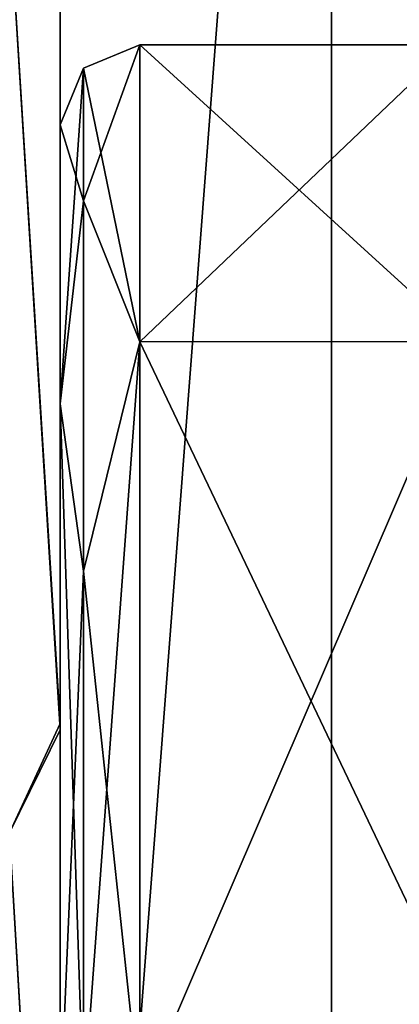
# Model space of a CAD drawing. Header units: inches. Extents: x -10 to 10, y -2.3 to 4.3.
# Tile 32 of 249: x -9.117 to -8.974, y -0.385 to -0.016. Entities that reach past the tile are written whole.
import ezdxf

# ---------------------------------------------------------------- set-up
doc = ezdxf.new("R2010")
doc.units = ezdxf.units.IN
doc.header["$LTSCALE"] = 65.185185
doc.header["$MEASUREMENT"] = 0
for name, color, linetype in [('10566', 7, 'CONTINUOUS'), ('10946', 7, 'CONTINUOUS'), ('10951', 7, 'CONTINUOUS'), ('10955', 7, 'CONTINUOUS'), ('10964', 7, 'CONTINUOUS'), ('1219', 7, 'CONTINUOUS'), ('1222', 7, 'CONTINUOUS'), ('1223', 7, 'CONTINUOUS'), ('1224', 7, 'CONTINUOUS'), ('2163', 7, 'CONTINUOUS'), ('2164', 7, 'CONTINUOUS'), ('2165', 7, 'CONTINUOUS'), ('2175', 7, 'CONTINUOUS'), ('7207', 7, 'CONTINUOUS'), ('8392', 7, 'CONTINUOUS'), ('8393', 7, 'CONTINUOUS'), ('8394', 7, 'CONTINUOUS'), ('8395', 7, 'CONTINUOUS'), ('8396', 7, 'CONTINUOUS'), ('8400', 7, 'CONTINUOUS')]:
    doc.layers.add(name, color=color, linetype=linetype)

msp = doc.modelspace()

# ---------------------------------------------------------------- linework, layer by layer
at = {"layer": '10566', "linetype": 'Continuous'}
for points in [[(-9.102, -0.27969, 3.14677), (-9.102, 0.04355, 2.96736), (-9.12095, 0.02569, 3.00572), (-9.102, -0.27969, 3.14677)], [(-9.12095, -0.32085, 3.18229), (-9.102, -0.27969, 3.14677), (-9.12095, 0.02569, 3.00572), (-9.12095, -0.32085, 3.18229)], [(-9.102, -0.64275, 3.22152), (-9.102, -0.27969, 3.14677), (-9.12095, -0.32085, 3.18229), (-9.102, -0.64275, 3.22152)], [(-9.12095, -0.705, 3.24313), (-9.102, -0.64275, 3.22152), (-9.12095, -0.32085, 3.18229), (-9.12095, -0.705, 3.24313)]]:
    msp.add_3dface(points, dxfattribs=at)
at = {"layer": '10946', "linetype": 'Continuous'}
for points in [[(-9, 0.545, 13.9861), (-9.19165, -1.955, 13.94786), (-9.19167, 0.545, 13.94785), (-9, 0.545, 13.9861)], [(-9, -1.955, 13.9861), (-9.19165, -1.955, 13.94786), (-9, 0.545, 13.9861), (-9, -1.955, 13.9861)]]:
    msp.add_3dface(points, dxfattribs=at)
at = {"layer": '10951', "linetype": 'Continuous'}
for points in [[(-9.32884, -1.955, 14.05488), (-9, -1.955, 14.1431), (-9.32883, 0.545, 14.05489), (-9.32884, -1.955, 14.05488)], [(-9.32883, 0.545, 14.05489), (-9, -1.955, 14.1431), (-9, 0.545, 14.1431), (-9.32883, 0.545, 14.05489)]]:
    msp.add_3dface(points, dxfattribs=at)
at = {"layer": '10955', "linetype": 'Continuous'}
for points in [[(-9, -1.955, 13.9861), (-9, 0.545, 13.9861), (-3.55711, 0.545, 13.9861), (-9, -1.955, 13.9861)], [(-9, -1.955, 13.9861), (-3.55711, 0.545, 13.9861), (-3.55711, -1.955, 13.9861), (-9, -1.955, 13.9861)]]:
    msp.add_3dface(points, dxfattribs=at)
at = {"layer": '10964', "linetype": 'Continuous'}
for points in [[(-9, 0.545, 14.1431), (-9, -1.955, 14.1431), (-3.55711, -1.955, 14.1431), (-9, 0.545, 14.1431)], [(-3.55711, 0.545, 14.1431), (-9, 0.545, 14.1431), (-3.55711, -1.955, 14.1431), (-3.55711, 0.545, 14.1431)]]:
    msp.add_3dface(points, dxfattribs=at)
at = {"layer": '1219', "linetype": 'Continuous'}
for points in [[(-9.102, 0.04051, 1.0303), (-9.102, -0.28211, 0.85234), (-9.12095, 0.02569, 0.99428), (-9.102, 0.04051, 1.0303)], [(-9.12095, 0.02569, 0.99428), (-9.102, -0.28211, 0.85234), (-9.12095, -0.32085, 0.81771), (-9.12095, 0.02569, 0.99428)], [(-9.102, -0.28211, 0.85234), (-9.102, -0.64404, 0.77841), (-9.12095, -0.32085, 0.81771), (-9.102, -0.28211, 0.85234)], [(-9.12095, -0.32085, 0.81771), (-9.102, -0.64404, 0.77841), (-9.12095, -0.705, 0.75687), (-9.12095, -0.32085, 0.81771)]]:
    msp.add_3dface(points, dxfattribs=at)
at = {"layer": '1222', "linetype": 'Continuous'}
for points in [[(-9.102, 0.51814, 1.99237), (-9.102, 0.51816, 2), (-9.102, -0.055, 1.4), (-9.102, 0.51814, 1.99237)], [(-9.102, -0.055, 1.4), (-9.102, 0.51816, 2), (-9.102, 0.46181, 2.36681), (-9.102, -0.055, 1.4)], [(-9.102, 0.45988, 1.62712), (-9.102, 0.51814, 1.99237), (-9.102, -0.055, 1.4), (-9.102, 0.45988, 1.62712)], [(-9.102, -0.055, 2.6), (-9.102, -0.055, 1.4), (-9.102, 0.46181, 2.36681), (-9.102, -0.055, 2.6)], [(-9.102, 0.29834, 2.69949), (-9.102, -0.055, 2.6), (-9.102, 0.46181, 2.36681), (-9.102, 0.29834, 2.69949)], [(-9.102, 0.29541, 1.29633), (-9.102, 0.45988, 1.62712), (-9.102, -0.055, 1.4), (-9.102, 0.29541, 1.29633)], [(-9.102, -0.15979, 2.89575), (-9.102, -0.055, 2.6), (-9.102, 0.29834, 2.69949), (-9.102, -0.15979, 2.89575)], [(-9.102, 0.04355, 2.96736), (-9.102, -0.15979, 2.89575), (-9.102, 0.29834, 2.69949), (-9.102, 0.04355, 2.96736)], [(-9.102, 0.04051, 1.0303), (-9.102, 0.29541, 1.29633), (-9.102, -0.15978, 1.10426), (-9.102, 0.04051, 1.0303)], [(-9.102, -0.15978, 1.10426), (-9.102, 0.29541, 1.29633), (-9.102, -0.055, 1.4), (-9.102, -0.15978, 1.10426)], [(-9.102, -0.42728, 3.05973), (-9.102, -0.15979, 2.89575), (-9.102, 0.04355, 2.96736), (-9.102, -0.42728, 3.05973)], [(-9.102, -0.27969, 3.14677), (-9.102, -0.42728, 3.05973), (-9.102, 0.04355, 2.96736), (-9.102, -0.27969, 3.14677)], [(-9.102, -0.28211, 0.85234), (-9.102, 0.04051, 1.0303), (-9.102, -0.42728, 0.94027), (-9.102, -0.28211, 0.85234)], [(-9.102, -0.42728, 0.94027), (-9.102, 0.04051, 1.0303), (-9.102, -0.15978, 1.10426), (-9.102, -0.42728, 0.94027)], [(-9.102, -1.01198, 3.18401), (-9.102, -0.42728, 3.05973), (-9.102, -0.27969, 3.14677), (-9.102, -1.01198, 3.18401)], [(-9.102, -0.64275, 3.22152), (-9.102, -1.01198, 3.18401), (-9.102, -0.27969, 3.14677), (-9.102, -0.64275, 3.22152)], [(-9.102, -1.01198, 0.81599), (-9.102, -0.64404, 0.77841), (-9.102, -0.28211, 0.85234), (-9.102, -1.01198, 0.81599)], [(-9.102, -1.01198, 0.81599), (-9.102, -0.28211, 0.85234), (-9.102, -0.42728, 0.94027), (-9.102, -1.01198, 0.81599)]]:
    msp.add_3dface(points, dxfattribs=at)
at = {"layer": '1223', "linetype": 'Continuous'}
for points in [[(-9.072, -0.13643, 1.08534), (-9.09321, -0.03379, 1.4), (-9.072, -0.025, 1.4), (-9.072, -0.13643, 1.08534)], [(-9.09321, -0.0835, 1.18467), (-9.102, -0.055, 1.4), (-9.09321, -0.03379, 1.4), (-9.09321, -0.0835, 1.18467)], [(-9.09321, -0.0835, 1.18467), (-9.09321, -0.03379, 1.4), (-9.072, -0.13643, 1.08534), (-9.09321, -0.0835, 1.18467)], [(-9.102, -0.15978, 1.10426), (-9.102, -0.055, 1.4), (-9.09321, -0.0835, 1.18467), (-9.102, -0.15978, 1.10426)], [(-9.09321, -0.22258, 1.01292), (-9.102, -0.15978, 1.10426), (-9.09321, -0.0835, 1.18467), (-9.09321, -0.22258, 1.01292)], [(-9.09321, -0.22258, 1.01292), (-9.09321, -0.0835, 1.18467), (-9.072, -0.13643, 1.08534), (-9.09321, -0.22258, 1.01292)], [(-9.072, -0.42104, 0.91093), (-9.09321, -0.22258, 1.01292), (-9.072, -0.13643, 1.08534), (-9.072, -0.42104, 0.91093)], [(-9.09321, -0.42287, 0.91952), (-9.102, -0.42728, 0.94027), (-9.102, -0.15978, 1.10426), (-9.09321, -0.42287, 0.91952)], [(-9.09321, -0.42287, 0.91952), (-9.102, -0.15978, 1.10426), (-9.09321, -0.22258, 1.01292), (-9.09321, -0.42287, 0.91952)], [(-9.072, -0.42104, 0.91093), (-9.09321, -0.42287, 0.91952), (-9.09321, -0.22258, 1.01292), (-9.072, -0.42104, 0.91093)]]:
    msp.add_3dface(points, dxfattribs=at)
at = {"layer": '1224', "linetype": 'Continuous'}
for points in [[(-9.072, -0.13643, 1.08534), (-9.072, -0.025, 1.4), (-8.94959, -0.13636, 1.08542), (-9.072, -0.13643, 1.08534)], [(-8.94959, -0.13636, 1.08542), (-9.072, -0.025, 1.4), (-8.95484, -0.025, 1.4), (-8.94959, -0.13636, 1.08542)], [(-8.93616, -0.42104, 0.91093), (-9.072, -0.13643, 1.08534), (-8.94959, -0.13636, 1.08542), (-8.93616, -0.42104, 0.91093)], [(-9.072, -0.42104, 0.91093), (-9.072, -0.13643, 1.08534), (-8.93616, -0.42104, 0.91093), (-9.072, -0.42104, 0.91093)]]:
    msp.add_3dface(points, dxfattribs=at)
at = {"layer": '2163', "linetype": 'Continuous'}
for points in [[(-9.09321, -0.03379, 2.6), (-9.09321, -0.0835, 2.81533), (-9.072, -0.025, 2.6), (-9.09321, -0.03379, 2.6)], [(-9.072, -0.025, 2.6), (-9.09321, -0.0835, 2.81533), (-9.072, -0.13643, 2.91466), (-9.072, -0.025, 2.6)], [(-9.102, -0.055, 2.6), (-9.102, -0.15979, 2.89575), (-9.09321, -0.03379, 2.6), (-9.102, -0.055, 2.6)], [(-9.09321, -0.03379, 2.6), (-9.102, -0.15979, 2.89575), (-9.09321, -0.0835, 2.81533), (-9.09321, -0.03379, 2.6)], [(-9.09321, -0.0835, 2.81533), (-9.102, -0.15979, 2.89575), (-9.09321, -0.22258, 2.98708), (-9.09321, -0.0835, 2.81533)], [(-9.09321, -0.0835, 2.81533), (-9.09321, -0.22258, 2.98708), (-9.072, -0.13643, 2.91466), (-9.09321, -0.0835, 2.81533)], [(-9.09321, -0.42287, 3.08048), (-9.072, -0.42104, 3.08907), (-9.072, -0.13643, 2.91466), (-9.09321, -0.42287, 3.08048)], [(-9.09321, -0.22258, 2.98708), (-9.09321, -0.42287, 3.08048), (-9.072, -0.13643, 2.91466), (-9.09321, -0.22258, 2.98708)], [(-9.102, -0.15979, 2.89575), (-9.102, -0.42728, 3.05973), (-9.09321, -0.22258, 2.98708), (-9.102, -0.15979, 2.89575)], [(-9.102, -0.42728, 3.05973), (-9.09321, -0.42287, 3.08048), (-9.09321, -0.22258, 2.98708), (-9.102, -0.42728, 3.05973)]]:
    msp.add_3dface(points, dxfattribs=at)
at = {"layer": '2164', "linetype": 'Continuous'}
for points in [[(-9.072, -0.025, 1.4), (-9.09321, -0.03379, 1.4), (-9.072, -0.025, 2.6), (-9.072, -0.025, 1.4)], [(-9.09321, -0.03379, 1.4), (-9.09321, -0.03379, 2.6), (-9.072, -0.025, 2.6), (-9.09321, -0.03379, 1.4)], [(-9.102, -0.055, 1.4), (-9.102, -0.055, 2.6), (-9.09321, -0.03379, 2.6), (-9.102, -0.055, 1.4)], [(-9.09321, -0.03379, 1.4), (-9.102, -0.055, 1.4), (-9.09321, -0.03379, 2.6), (-9.09321, -0.03379, 1.4)]]:
    msp.add_3dface(points, dxfattribs=at)
at = {"layer": '2165', "linetype": 'Continuous'}
for points in [[(-8.95484, -0.025, 1.4), (-9.072, -0.025, 1.4), (-9.072, -0.025, 2.6), (-8.95484, -0.025, 1.4)], [(-8.95484, -0.025, 1.4), (-9.072, -0.025, 2.6), (-8.95484, -0.025, 2.6), (-8.95484, -0.025, 1.4)]]:
    msp.add_3dface(points, dxfattribs=at)
at = {"layer": '2175', "linetype": 'Continuous'}
for points in [[(-9.102, -0.15978, -2.89574), (-9.102, -1.575, -0.69632), (-9.102, -0.055, -2.6), (-9.102, -0.15978, -2.89574)], [(-9.102, -0.055, -2.6), (-9.102, -1.575, -0.69632), (-9.102, -0.055, -1.4), (-9.102, -0.055, -2.6)], [(-9.102, -0.055, -1.4), (-9.102, -1.575, -0.69632), (-9.102, -0.15979, -1.10425), (-9.102, -0.055, -1.4)], [(-9.102, -0.42728, -3.05973), (-9.102, -1.575, -0.69632), (-9.102, -0.15978, -2.89574), (-9.102, -0.42728, -3.05973)], [(-9.102, -1.575, -0.69632), (-9.102, -0.42728, -0.94027), (-9.102, -0.15979, -1.10425), (-9.102, -1.575, -0.69632)]]:
    msp.add_3dface(points, dxfattribs=at)
at = {"layer": '7207', "linetype": 'Continuous'}
for points in [[(-9.072, -0.025, 2.6), (-9.072, -0.13643, 2.91466), (-8.95484, -0.025, 2.6), (-9.072, -0.025, 2.6)], [(-8.95484, -0.025, 2.6), (-9.072, -0.13643, 2.91466), (-8.94959, -0.13636, 2.91458), (-8.95484, -0.025, 2.6)], [(-9.072, -0.42104, 3.08907), (-8.93616, -0.42104, 3.08907), (-8.94959, -0.13636, 2.91458), (-9.072, -0.42104, 3.08907)], [(-9.072, -0.13643, 2.91466), (-9.072, -0.42104, 3.08907), (-8.94959, -0.13636, 2.91458), (-9.072, -0.13643, 2.91466)]]:
    msp.add_3dface(points, dxfattribs=at)
at = {"layer": '8392', "linetype": 'Continuous'}
for points in [[(-8.94959, -0.13636, -1.08542), (-8.95484, -0.025, -1.4), (-9.072, -0.13643, -1.08534), (-8.94959, -0.13636, -1.08542)], [(-8.95484, -0.025, -1.4), (-9.072, -0.025, -1.4), (-9.072, -0.13643, -1.08534), (-8.95484, -0.025, -1.4)], [(-9.072, -0.42104, -0.91093), (-8.93616, -0.42104, -0.91093), (-8.94959, -0.13636, -1.08542), (-9.072, -0.42104, -0.91093)], [(-9.072, -0.42104, -0.91093), (-8.94959, -0.13636, -1.08542), (-9.072, -0.13643, -1.08534), (-9.072, -0.42104, -0.91093)]]:
    msp.add_3dface(points, dxfattribs=at)
at = {"layer": '8393', "linetype": 'Continuous'}
for points in [[(-9.072, -0.13643, -1.08534), (-9.072, -0.025, -1.4), (-9.09321, -0.0835, -1.18467), (-9.072, -0.13643, -1.08534)], [(-9.072, -0.025, -1.4), (-9.09321, -0.03379, -1.4), (-9.09321, -0.0835, -1.18467), (-9.072, -0.025, -1.4)], [(-9.102, -0.055, -1.4), (-9.102, -0.15979, -1.10425), (-9.09321, -0.03379, -1.4), (-9.102, -0.055, -1.4)], [(-9.09321, -0.03379, -1.4), (-9.102, -0.15979, -1.10425), (-9.09321, -0.0835, -1.18467), (-9.09321, -0.03379, -1.4)], [(-9.09321, -0.0835, -1.18467), (-9.102, -0.15979, -1.10425), (-9.09321, -0.22258, -1.01292), (-9.09321, -0.0835, -1.18467)], [(-9.072, -0.13643, -1.08534), (-9.09321, -0.0835, -1.18467), (-9.09321, -0.22258, -1.01292), (-9.072, -0.13643, -1.08534)], [(-9.09321, -0.42287, -0.91952), (-9.072, -0.42104, -0.91093), (-9.072, -0.13643, -1.08534), (-9.09321, -0.42287, -0.91952)], [(-9.09321, -0.42287, -0.91952), (-9.072, -0.13643, -1.08534), (-9.09321, -0.22258, -1.01292), (-9.09321, -0.42287, -0.91952)], [(-9.102, -0.15979, -1.10425), (-9.102, -0.42728, -0.94027), (-9.09321, -0.22258, -1.01292), (-9.102, -0.15979, -1.10425)], [(-9.102, -0.42728, -0.94027), (-9.09321, -0.42287, -0.91952), (-9.09321, -0.22258, -1.01292), (-9.102, -0.42728, -0.94027)]]:
    msp.add_3dface(points, dxfattribs=at)
at = {"layer": '8394', "linetype": 'Continuous'}
for points in [[(-9.09321, -0.03379, -1.4), (-9.072, -0.025, -1.4), (-9.09321, -0.03379, -2.6), (-9.09321, -0.03379, -1.4)], [(-9.09321, -0.03379, -2.6), (-9.072, -0.025, -1.4), (-9.072, -0.025, -2.6), (-9.09321, -0.03379, -2.6)], [(-9.102, -0.055, -2.6), (-9.102, -0.055, -1.4), (-9.09321, -0.03379, -1.4), (-9.102, -0.055, -2.6)], [(-9.102, -0.055, -2.6), (-9.09321, -0.03379, -1.4), (-9.09321, -0.03379, -2.6), (-9.102, -0.055, -2.6)]]:
    msp.add_3dface(points, dxfattribs=at)
at = {"layer": '8395', "linetype": 'Continuous'}
for points in [[(-9.09321, -0.03379, -2.6), (-9.072, -0.025, -2.6), (-9.072, -0.13643, -2.91466), (-9.09321, -0.03379, -2.6)], [(-9.102, -0.055, -2.6), (-9.09321, -0.03379, -2.6), (-9.09321, -0.0835, -2.81533), (-9.102, -0.055, -2.6)], [(-9.09321, -0.0835, -2.81533), (-9.09321, -0.03379, -2.6), (-9.072, -0.13643, -2.91466), (-9.09321, -0.0835, -2.81533)], [(-9.102, -0.15978, -2.89574), (-9.102, -0.055, -2.6), (-9.09321, -0.0835, -2.81533), (-9.102, -0.15978, -2.89574)], [(-9.09321, -0.22258, -2.98708), (-9.102, -0.15978, -2.89574), (-9.09321, -0.0835, -2.81533), (-9.09321, -0.22258, -2.98708)], [(-9.09321, -0.22258, -2.98708), (-9.09321, -0.0835, -2.81533), (-9.072, -0.13643, -2.91466), (-9.09321, -0.22258, -2.98708)], [(-9.072, -0.42104, -3.08907), (-9.09321, -0.22258, -2.98708), (-9.072, -0.13643, -2.91466), (-9.072, -0.42104, -3.08907)], [(-9.102, -0.42728, -3.05973), (-9.102, -0.15978, -2.89574), (-9.09321, -0.42287, -3.08048), (-9.102, -0.42728, -3.05973)], [(-9.09321, -0.42287, -3.08048), (-9.102, -0.15978, -2.89574), (-9.09321, -0.22258, -2.98708), (-9.09321, -0.42287, -3.08048)], [(-9.072, -0.42104, -3.08907), (-9.09321, -0.42287, -3.08048), (-9.09321, -0.22258, -2.98708), (-9.072, -0.42104, -3.08907)]]:
    msp.add_3dface(points, dxfattribs=at)
at = {"layer": '8396', "linetype": 'Continuous'}
for points in [[(-9.072, -0.13643, -2.91466), (-9.072, -0.025, -2.6), (-8.94959, -0.13636, -2.91458), (-9.072, -0.13643, -2.91466)], [(-8.94959, -0.13636, -2.91458), (-9.072, -0.025, -2.6), (-8.95484, -0.025, -2.6), (-8.94959, -0.13636, -2.91458)], [(-8.93616, -0.42104, -3.08907), (-9.072, -0.13643, -2.91466), (-8.94959, -0.13636, -2.91458), (-8.93616, -0.42104, -3.08907)], [(-8.93616, -0.42104, -3.08907), (-9.072, -0.42104, -3.08907), (-9.072, -0.13643, -2.91466), (-8.93616, -0.42104, -3.08907)]]:
    msp.add_3dface(points, dxfattribs=at)
at = {"layer": '8400', "linetype": 'Continuous'}
for points in [[(-9.072, -0.025, -1.4), (-8.95484, -0.025, -1.4), (-8.95484, -0.025, -2.6), (-9.072, -0.025, -1.4)], [(-9.072, -0.025, -2.6), (-9.072, -0.025, -1.4), (-8.95484, -0.025, -2.6), (-9.072, -0.025, -2.6)]]:
    msp.add_3dface(points, dxfattribs=at)

doc.saveas('drawing.dxf')
